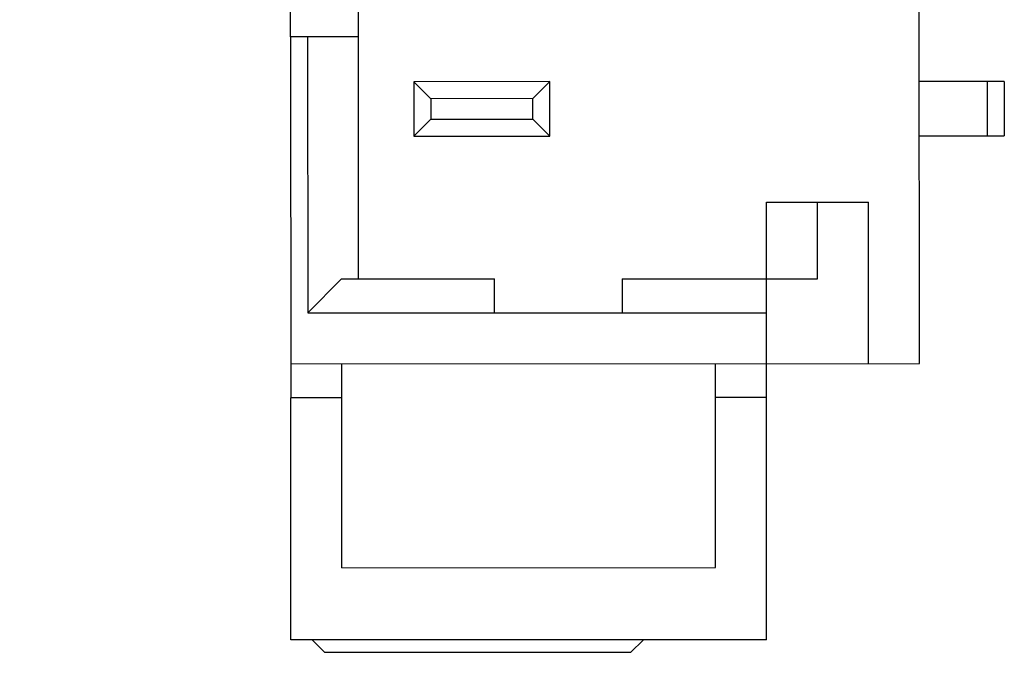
# Model space of a CAD drawing. Header units: millimetres. Extents: x 453.6 to 545.9, y 214.7 to 294.3.
# Tile 8 of 58: x 477.7 to 483.5, y 265.3 to 269.2. Entities that reach past the tile are written whole.
import ezdxf

# ---------------------------------------------------------------- set-up
doc = ezdxf.new("R2010")
doc.units = ezdxf.units.MM
doc.header["$LTSCALE"] = 30.734
doc.header["$PDMODE"] = 3
doc.header["$PDSIZE"] = 0.3125
doc.layers.get('0').update_dxf_attribs({"linetype": 'CONTINUOUS'})
doc.layers.get('Defpoints').update_dxf_attribs({"linetype": 'CONTINUOUS'})
doc.layers.add('dim', color=6, linetype='CONTINUOUS', lineweight=9)
doc.styles.add('Verdana', font='verdana.ttf', dxfattribs={"height": 2.5})
doc.dimstyles.new('aaaaaaaa 3.0', dxfattribs={"dimtxt": 2.5, "dimasz": 1.5, "dimexe": 1.25, "dimexo": 0.625, "dimtad": 1, "dimdec": 1, "dimzin": 9, "dimdsep": 46, "dimtxsty": 'Verdana', "dimcen": 0, "dimazin": 0, "dimtfac": 1, "dimtofl": 0, "dimtmove": 0, "dimatfit": 3, "dimfxl": 1, "dimlwd": 25, "dimlwe": 25, "dimarcsym": 0})

# ---------------------------------------------------------------- blocks, each defined once
blk = doc.blocks.new('*D45')
at = {"layer": 'Defpoints', "color": 0}
for p in [(482.2733, 276.4739), (457.1679, 262.0629), (482.2708, 262.0629)]:
    blk.add_point(p, dxfattribs=at)
at = {"layer": 'dim', "color": 0, "lineweight": 25}
for p, q in [((481.6483, 276.4739), (455.9179, 276.4739)), ((457.1679, 274.9739), (457.1679, 263.5629)), ((481.6458, 262.0629), (455.9179, 262.0629))]:
    blk.add_line(p, q, dxfattribs=at)
at = {"layer": 'dim', "color": 0}
for points in [[(457.4179, 274.9739), (456.9179, 274.9739), (457.1679, 276.4739)], [(456.9179, 263.5629), (457.4179, 263.5629), (457.1679, 262.0629)]]:
    blk.add_solid(points, dxfattribs=at)
at = {"layer": 'dim', "color": 0, "insert": (455.2887, 269.2684), "char_height": 2.5, "attachment_point": 5, "rotation": 90, "style": 'Verdana'}
blk.add_mtext('14.4', dxfattribs=at)

msp = doc.modelspace()

# ---------------------------------------------------------------- linework, layer by layer
at = {"linetype": 'Continuous'}
for p, q in [((479.3358, 269.0757), (479.3348, 273.0257)), ((483.0364, 267.1518), (483.0352, 271.4018)), ((479.7362, 267.6509), (479.7354, 270.8009)), ((479.7358, 269.0759), (479.3358, 269.0757)), ((479.3358, 269.0757), (479.3364, 266.9507)), ((479.4358, 269.0758), (479.4363, 267.4508)), ((480.8609, 268.8112), (480.0609, 268.8109)), ((480.0609, 268.8109), (480.061, 268.4909)), ((480.1609, 268.711), (480.0609, 268.8109)), ((480.7609, 268.7111), (480.8609, 268.8112)), ((480.861, 268.4912), (480.8609, 268.8112)), ((483.5359, 268.8119), (483.0359, 268.8118)), ((483.4359, 268.8119), (483.436, 268.4919)), ((483.5359, 268.8119), (483.536, 268.4919)), ((480.7609, 268.7111), (480.1609, 268.711)), ((480.1609, 268.711), (480.161, 268.591)), ((480.761, 268.5911), (480.7609, 268.7111)), ((480.161, 268.591), (480.061, 268.4909)), ((480.161, 268.591), (480.761, 268.5911)), ((480.761, 268.5911), (480.861, 268.4912)), ((480.061, 268.4909), (480.861, 268.4912)), ((483.036, 268.4918), (483.536, 268.4919)), ((482.1361, 268.1015), (482.7361, 268.1017)), ((482.1363, 267.4515), (482.1361, 268.1015)), ((482.4362, 267.6516), (482.4361, 268.1016)), ((482.7364, 267.1517), (482.7361, 268.1017)), ((479.6362, 267.6508), (479.4363, 267.4508)), ((479.6362, 267.6508), (480.5362, 267.6511)), ((480.5363, 267.4511), (480.5362, 267.6511)), ((481.2862, 267.6513), (482.4362, 267.6516)), ((481.2862, 267.6513), (481.2863, 267.4513)), ((479.4363, 267.4508), (482.1363, 267.4515)), ((482.1364, 266.9515), (482.1363, 267.4515)), ((479.3364, 267.1507), (483.0364, 267.1518)), ((479.6367, 265.9508), (479.6364, 267.1508)), ((481.8367, 265.9514), (481.8364, 267.1514)), ((479.6364, 266.9508), (479.3364, 266.9507)), ((479.3368, 265.5257), (479.3364, 266.9507)), ((482.1364, 266.9515), (481.8364, 266.9514)), ((482.1368, 265.5265), (482.1364, 266.9515)), ((479.6367, 265.9508), (481.8367, 265.9514)), ((482.1368, 265.5265), (479.3368, 265.5257)), ((479.5368, 265.4508), (479.4618, 265.5258)), ((481.4118, 265.5263), (481.3368, 265.4513)), ((481.3368, 265.4513), (479.5368, 265.4508))]:
    msp.add_line(p, q, dxfattribs=at)

# ---------------------------------------------------------------- dimensions: what is measured, and where the dimension line sits
at = {"layer": 'dim'}
dim = msp.add_linear_dim(base=(457.1679, 262.0629), p1=(482.2733, 276.4739), p2=(482.2708, 262.0629), angle=90, dimstyle='aaaaaaaa 3.0', dxfattribs=at)
dim.commit()
dim.dimension.update_dxf_attribs({"geometry": '*D45', "text_midpoint": (457.1679, 269.2684), "dimtype": 160})

doc.saveas('drawing.dxf')
